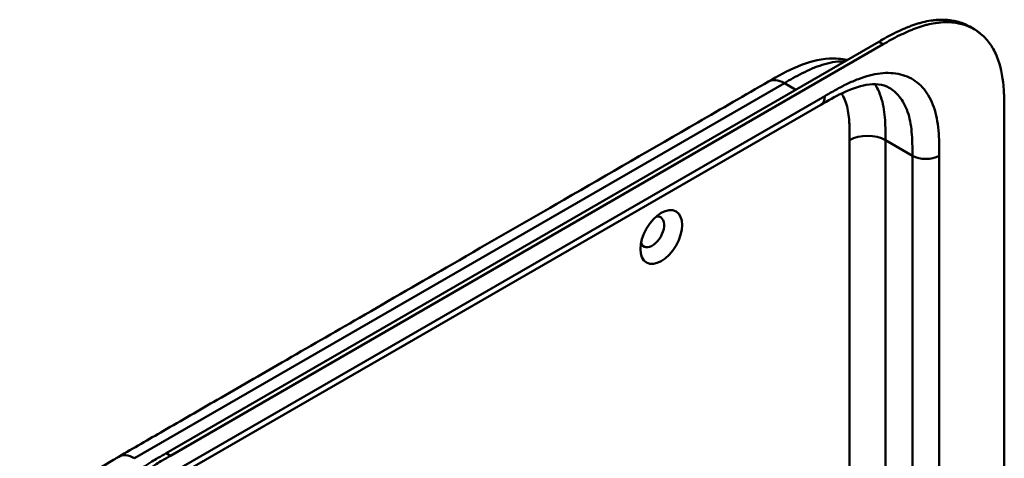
# Model space of a CAD drawing. Header units: millimetres. Extents: x 20 to 833, y 20 to 574.
# Tile 9 of 12: x 392 to 454, y 197 to 225. Entities that reach past the tile are written whole.
import ezdxf

# ---------------------------------------------------------------- set-up
doc = ezdxf.new("R2010")
doc.units = ezdxf.units.MM
doc.header["$LTSCALE"] = 2
doc.layers.add('Sichtbare Kanten(DIN)', color=7, linetype='Continuous', lineweight=50)
doc.layers.add('Sichtbare tangentiale Kanten(DIN)', color=7, linetype='Continuous', lineweight=50)

msp = doc.modelspace()

# ---------------------------------------------------------------- linework, layer by layer
at = {"layer": 'Sichtbare Kanten(DIN)'}
for p, q in [((452.338, 224.457), (452.064, 224.615)), ((401.375, 197.708), (446.325, 223.66)), ((446.599, 223.501), (401.649, 197.55)), ((442.674, 219.686), (401.683, 196.02)), ((442.674, 219.686), (442.674, 219.686)), ((454.247, 219.169), (454.247, 156.648))]:
    msp.add_line(p, q, dxfattribs=at)
msp.add_ellipse((432.609, 211.342), major_axis=(0.93, 1.611), ratio=0.57735, dxfattribs=at)
msp.add_ellipse((432.044, 211.669), major_axis=(-0.53, -0.918), ratio=0.57735, start_param=5.827281, end_param=9.880682, dxfattribs=at)
for points, knots in [([(446.325, 223.66), (446.49, 223.755), (446.824, 223.943), (447.245, 224.165), (447.669, 224.372), (448.009, 224.524), (448.434, 224.69), (448.774, 224.804), (449.195, 224.918), (449.529, 224.986), (449.939, 225.04), (450.261, 225.057), (450.653, 225.046), (450.957, 225.009), (451.322, 224.93), (451.602, 224.839), (451.87, 224.721), (451.999, 224.652), (452.064, 224.615)], [-0.9999899, -0.9999899, -0.9999899, -0.9999899, -0.9592928, -0.9185956, -0.8982471, -0.8575499, -0.8372014, -0.7965042, -0.7761556, -0.7354585, -0.7151099, -0.6744128, -0.6540642, -0.613367, -0.5930185, -0.5523213, -0.5319728, -0.5110051, -0.5110051, -0.5110051, -0.5110051]), ([(454.247, 219.169), (454.247, 219.35), (454.247, 219.715), (454.237, 220.171), (454.215, 220.625), (454.186, 220.983), (454.131, 221.421), (454.07, 221.762), (453.972, 222.174), (453.874, 222.489), (453.727, 222.863), (453.589, 223.144), (453.391, 223.471), (453.213, 223.712), (452.967, 223.984), (452.751, 224.178), (452.459, 224.39), (452.208, 224.534), (451.876, 224.681), (451.596, 224.771), (451.231, 224.851), (450.927, 224.887), (450.535, 224.899), (450.213, 224.882), (449.803, 224.828), (449.47, 224.76), (449.048, 224.646), (448.709, 224.532), (448.283, 224.365), (447.943, 224.214), (447.519, 224.007), (447.098, 223.784), (446.765, 223.596), (446.599, 223.501)], [0.0232584, 0.0232584, 0.0232584, 0.0232584, 0.0639556, 0.1046527, 0.1250013, 0.1656984, 0.186047, 0.2267442, 0.2470927, 0.2877899, 0.3081384, 0.3488356, 0.3691842, 0.4098813, 0.4302299, 0.470927, 0.4912756, 0.5319728, 0.5523213, 0.5930185, 0.613367, 0.6540642, 0.6744128, 0.7151099, 0.7354585, 0.7761556, 0.7965042, 0.8372014, 0.8575499, 0.8982471, 0.9185956, 0.9592928, 0.9999899, 0.9999899, 0.9999899, 0.9999899]), ([(439.377, 221.151), (439.963, 221.49), (440.578, 221.84), (441.857, 222.373), (442.533, 222.56), (443.591, 222.619), (443.973, 222.594), (444.344, 222.516)], [0.000002, 0.000002, 0.000002, 0.000002, 0.622303, 0.622303, 1.24387, 1.24387, 1.58779, 1.58779, 1.58779, 1.58779]), ([(398.386, 197.485), (399.329, 198.03), (400.272, 198.574), (402.346, 199.771), (403.477, 200.425), (405.966, 201.862), (407.324, 202.645), (410.311, 204.37), (411.94, 205.311), (415.524, 207.38), (417.479, 208.509), (421.78, 210.992), (424.126, 212.346), (429.287, 215.326), (432.103, 216.951), (436.404, 219.435), (437.89, 220.293), (439.377, 221.151)], [0.000002, 0.000002, 0.000002, 0.000002, 1, 1, 2.2, 2.2, 3.64, 3.64, 5.368, 5.368, 7.4416, 7.4416, 9.92992, 9.92992, 12.915904, 12.915904, 14.492315, 14.492315, 14.492315, 14.492315]), ([(446.981, 220.759), (446.792, 220.867), (446.57, 220.941), (446.079, 220.994), (445.82, 220.985), (445.078, 220.859), (444.547, 220.671), (443.57, 220.201), (443.125, 219.947), (442.674, 219.686)], [0, 0, 0, 0, 0.452595, 0.452595, 0.832647, 0.832647, 1.444151, 1.444151, 1.923175, 1.923175, 1.923175, 1.923175]), ([(393.444, 184.381), (393.444, 184.479), (393.444, 184.675), (393.446, 184.922), (393.449, 185.171), (393.454, 185.372), (393.464, 185.627), (393.475, 185.833), (393.496, 186.145), (393.525, 186.462), (393.578, 186.893), (393.629, 187.221), (393.691, 187.553), (393.737, 187.776), (393.801, 188.056), (393.858, 188.282), (393.935, 188.565), (394.002, 188.793), (394.11, 189.134), (394.228, 189.477), (394.424, 189.989), (394.618, 190.442), (394.882, 191.003), (395.111, 191.445), (395.417, 191.989), (395.676, 192.415), (396.018, 192.933), (396.304, 193.336), (396.675, 193.823), (396.984, 194.198), (397.34, 194.601), (397.583, 194.86), (397.83, 195.11), (397.996, 195.273), (398.247, 195.509), (398.5, 195.737), (398.842, 196.024), (399.099, 196.229), (399.358, 196.424), (399.531, 196.55), (399.747, 196.702), (399.919, 196.819), (400.135, 196.962), (400.308, 197.072), (400.566, 197.233), (400.908, 197.438), (401.206, 197.611), (401.375, 197.708)], [-0.9999979, -0.9999979, -0.9999979, -0.9999979, -0.9791648, -0.9583317, -0.9479152, -0.9270821, -0.9166655, -0.8958324, -0.8854159, -0.8541662, -0.8333331, -0.8020835, -0.791667, -0.7708339, -0.7604173, -0.7395842, -0.7291677, -0.7083346, -0.697918, -0.6666684, -0.6458353, -0.6041691, -0.583336, -0.5416699, -0.5208368, -0.4791706, -0.4583375, -0.4166713, -0.3958382, -0.354172, -0.3333389, -0.3020893, -0.2916727, -0.2708397, -0.2604231, -0.2291735, -0.2083404, -0.1770907, -0.1666742, -0.1458411, -0.1354246, -0.1145915, -0.1041749, -0.0833418, -0.0729253, -0.0416756, -0.0000095, -0.0000095, -0.0000095, -0.0000095]), ([(401.649, 197.55), (401.48, 197.452), (401.183, 197.28), (400.84, 197.074), (400.582, 196.914), (400.41, 196.803), (400.194, 196.661), (400.021, 196.544), (399.805, 196.392), (399.632, 196.266), (399.374, 196.07), (399.116, 195.866), (398.775, 195.578), (398.521, 195.351), (398.27, 195.114), (398.104, 194.952), (397.858, 194.702), (397.615, 194.443), (397.258, 194.039), (396.95, 193.664), (396.578, 193.178), (396.292, 192.775), (395.95, 192.256), (395.691, 191.831), (395.385, 191.287), (395.157, 190.844), (394.892, 190.284), (394.699, 189.831), (394.503, 189.318), (394.384, 188.976), (394.276, 188.634), (394.209, 188.407), (394.132, 188.124), (394.075, 187.898), (394.011, 187.618), (393.965, 187.395), (393.904, 187.063), (393.852, 186.735), (393.799, 186.304), (393.77, 185.987), (393.749, 185.675), (393.738, 185.469), (393.729, 185.214), (393.724, 185.012), (393.72, 184.763), (393.718, 184.516), (393.718, 184.321), (393.718, 184.223)], [0.0000095, 0.0000095, 0.0000095, 0.0000095, 0.0416756, 0.0729253, 0.0833418, 0.1041749, 0.1145915, 0.1354246, 0.1458411, 0.1666742, 0.1770907, 0.2083404, 0.2291735, 0.2604231, 0.2708397, 0.2916727, 0.3020893, 0.3333389, 0.354172, 0.3958382, 0.4166713, 0.4583375, 0.4791706, 0.5208368, 0.5416699, 0.583336, 0.6041691, 0.6458353, 0.6666684, 0.697918, 0.7083346, 0.7291677, 0.7395842, 0.7604173, 0.7708339, 0.791667, 0.8020835, 0.8333331, 0.8541662, 0.8854159, 0.8958324, 0.9166655, 0.9270821, 0.9479152, 0.9583317, 0.9791648, 0.9999979, 0.9999979, 0.9999979, 0.9999979]), ([(392.143, 187.081), (392.143, 187.556), (392.144, 188.057), (392.221, 189.057), (392.29, 189.556), (392.586, 190.865), (392.89, 191.695), (393.639, 193.152), (394.07, 193.808), (395.032, 194.995), (395.576, 195.536), (396.763, 196.506), (397.422, 196.923), (398.163, 197.356), (398.275, 197.421), (398.386, 197.485)], [0, 0, 0, 0, 0.436896, 0.436896, 0.842838, 0.842838, 1.49715, 1.49715, 2.073353, 2.073353, 2.662039, 2.662039, 3.316728, 3.316728, 3.434626, 3.434626, 3.434626, 3.434626])]:
    msp.add_open_spline(points, degree=3, knots=knots, dxfattribs=at)
msp.add_open_spline([(446.982, 220.758), (446.981, 220.758), (446.981, 220.758), (446.981, 220.759)], degree=3, dxfattribs=at)
at = {"layer": 'Sichtbare tangentiale Kanten(DIN)'}
for p, q in [((446.599, 223.501), (446.325, 223.66)), ((399.386, 197.386), (440.377, 221.052)), ((440.377, 221.052), (441.092, 220.639)), ((440.717, 220.856), (440.717, 220.856)), ((401.932, 196.57), (442.922, 220.236)), ((439.295, 220.428), (439.295, 220.428)), ((444.489, 193.492), (444.489, 217.454)), ((446.751, 196.153), (446.751, 217.455)), ((448.449, 216.475), (446.751, 217.455)), ((448.449, 154.607), (448.449, 216.475)), ((450.146, 216.475), (450.146, 154.607)), ((401.649, 197.55), (401.375, 197.708))]:
    msp.add_line(p, q, dxfattribs=at)
for points, knots in [([(444.193, 222.429), (444.15, 222.43), (444.107, 222.431), (444.063, 222.43), (443.855, 222.428), (443.639, 222.406), (443.417, 222.367), (443.204, 222.329), (442.985, 222.274), (442.763, 222.204), (442.551, 222.137), (442.337, 222.057), (442.121, 221.965), (441.917, 221.878), (441.71, 221.781), (441.504, 221.675), (441.308, 221.576), (441.112, 221.47), (440.918, 221.362), (440.735, 221.259), (440.554, 221.155), (440.377, 221.052)], [2.383213, 2.383213, 2.383213, 2.383213, 2.434392, 2.434392, 2.434392, 2.678279, 2.678279, 2.678279, 2.91346, 2.91346, 2.91346, 3.137965, 3.137965, 3.137965, 3.350817, 3.350817, 3.350817, 3.551822, 3.551822, 3.551822, 3.741304, 3.741304, 3.741304, 3.741304]), ([(442.922, 220.236), (443.15, 220.367), (443.616, 220.636), (444.33, 221.011), (445.043, 221.322), (445.981, 221.628), (447.107, 221.764), (448.292, 221.478), (449.235, 220.737), (449.755, 219.774), (450, 218.841), (450.105, 218.078), (450.145, 217.274), (450.146, 216.736), (450.146, 216.475)], [0, 0, 0, 0, 0.243503, 0.487004, 0.730505, 0.974007, 1.461009, 1.948012, 2.435015, 2.922018, 3.165519, 3.40902, 3.652522, 3.896023, 3.896023, 3.896023, 3.896023]), ([(446.751, 217.455), (446.751, 217.65), (446.751, 217.854), (446.745, 218.277), (446.738, 218.497), (446.709, 218.942), (446.686, 219.167), (446.617, 219.61), (446.571, 219.828), (446.448, 220.249), (446.371, 220.45), (446.22, 220.758), (446.153, 220.875), (446.081, 220.982)], [0, 0, 0, 0, 0.183196, 0.183196, 0.378667, 0.378667, 0.587199, 0.587199, 0.80915, 0.80915, 1.04412, 1.04412, 1.203268, 1.203268, 1.203268, 1.203268]), ([(448.449, 216.475), (448.449, 216.736), (448.448, 217.253), (448.411, 217.985), (448.318, 218.655), (448.106, 219.457), (447.696, 220.217), (447.222, 220.619), (446.982, 220.758)], [0, 0, 0, 0, 0.243501, 0.487003, 0.730504, 0.974005, 1.461008, 1.864608, 1.864608, 1.864608, 1.864608]), ([(444.489, 217.454), (444.489, 217.531), (444.489, 217.608), (444.489, 217.685), (444.488, 217.732), (444.488, 217.779), (444.488, 217.825), (444.488, 217.849), (444.488, 217.872), (444.487, 217.896), (444.487, 217.942), (444.486, 217.989), (444.486, 218.035), (444.485, 218.06), (444.485, 218.085), (444.484, 218.109), (444.484, 218.134), (444.483, 218.158), (444.483, 218.183), (444.482, 218.232), (444.48, 218.281), (444.478, 218.332), (444.475, 218.43), (444.47, 218.524), (444.464, 218.619), (444.464, 218.622), (444.464, 218.624), (444.463, 218.627), (444.451, 218.821), (444.432, 219.002), (444.405, 219.179), (444.404, 219.181), (444.404, 219.184), (444.403, 219.187), (444.376, 219.365), (444.339, 219.535), (444.292, 219.697), (444.292, 219.698), (444.292, 219.699), (444.291, 219.701), (444.243, 219.865), (444.184, 220.021), (444.114, 220.164), (444.074, 220.246), (444.029, 220.325), (443.981, 220.399)], [0, 0, 0, 0, 0.070602, 0.070602, 0.070602, 0.113735, 0.113735, 0.113735, 0.135301, 0.135301, 0.135301, 0.178433, 0.178433, 0.178433, 0.201293, 0.201293, 0.201293, 0.224154, 0.224154, 0.224154, 0.269874, 0.269874, 0.269874, 0.359119, 0.359119, 0.359119, 0.361315, 0.361315, 0.361315, 0.541668, 0.541668, 0.541668, 0.544386, 0.544386, 0.544386, 0.726184, 0.726184, 0.726184, 0.727511, 0.727511, 0.727511, 0.9126, 0.9126, 0.9126, 1.019593, 1.019593, 1.019593, 1.019593])]:
    msp.add_open_spline(points, degree=3, knots=knots, dxfattribs=at)
for points in [[(440.377, 221.052), (439.986, 221.277), (439.632, 221.299), (439.377, 221.151)], [(442.674, 219.686), (442.827, 219.775), (442.922, 219.965), (442.922, 220.236)], [(444.489, 217.454), (445.114, 217.815), (446.127, 217.815), (446.751, 217.454)], [(450.146, 216.475), (449.677, 216.204), (448.917, 216.204), (448.449, 216.475)], [(398.386, 197.485), (398.642, 197.633), (398.996, 197.612), (399.386, 197.386)]]:
    msp.add_open_spline(points, degree=3, dxfattribs=at)

doc.saveas('drawing.dxf')
